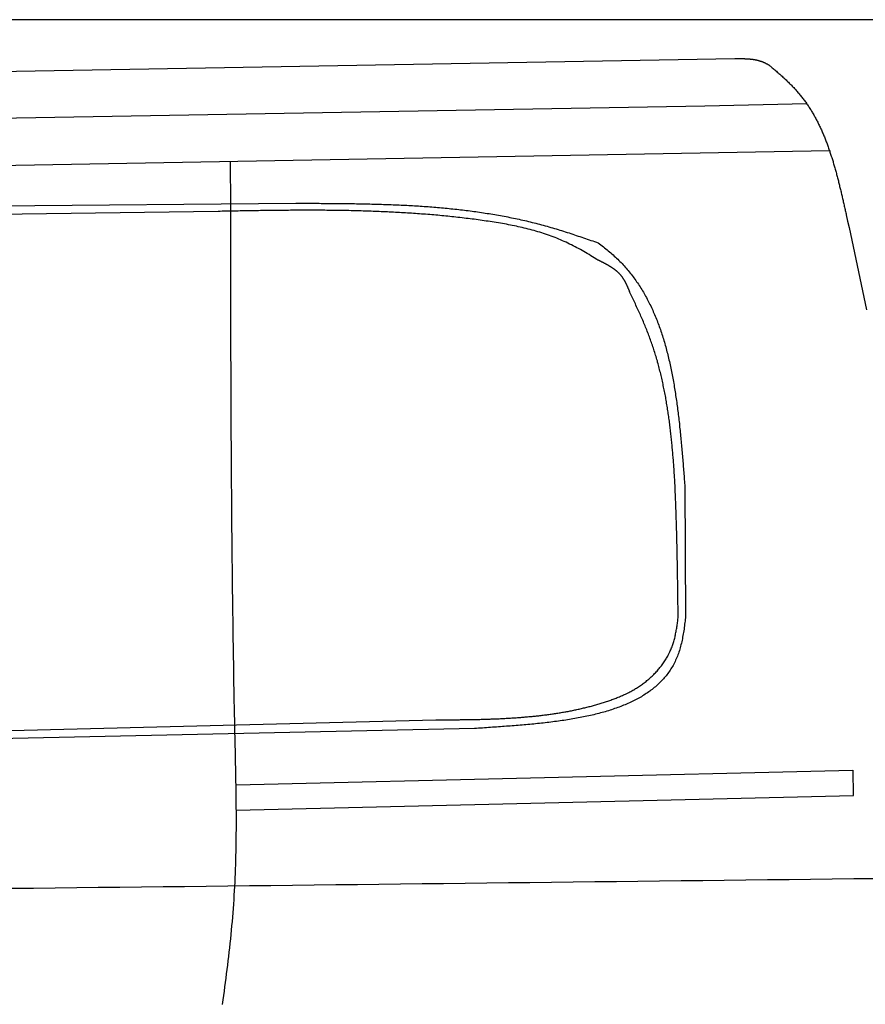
# Model space of a CAD drawing. Extents: x 1073 to 6773, y 5741 to 12416.
# Tile 54 of 55: x 4585 to 5618, y 11212 to 12416. Entities that reach past the tile are written whole.
import ezdxf

# ---------------------------------------------------------------- set-up
doc = ezdxf.new("R2010")
doc.units = 0
doc.layers.get('0').update_dxf_attribs({"linetype": 'CONTINUOUS'})
doc.layers.add('CAR', color=10, linetype='CONTINUOUS')

msp = doc.modelspace()

# ---------------------------------------------------------------- linework, layer by layer
msp.add_line((5822.8, 12415.9), (2672.8, 12415.9))
at = {"layer": 'CAR'}
for p, q in [((3289.9, 12330.4), (5458.8, 12368.3)), ((5422.1, 12310.6), (5546.8, 12313.3)), ((3256.6, 12272.8), (5422.1, 12310.6)), ((3229.5, 12213.6), (5574.6, 12255.9)), ((4842.6, 12188.6), (4842.5, 12242.7)), ((3761, 12181.3), (4922.2, 12191.5)), ((4827.1, 12181.6), (4003.8, 12170.2)), ((5397.7, 11847.1), (5398.7, 11684.8)), ((3935.3, 11531.4), (5093.2, 11560.2)), ((5140.5, 11549.5), (2692.7, 11496.1)), ((4849.1, 11480.8), (5603.3, 11498.5)), ((5603.3, 11498.5), (5603.8, 11467.7)), ((4849.4, 11449.8), (5603.9, 11467.7))]:
    msp.add_line(p, q, dxfattribs=at)
for points in [[(5458.8, 12368.3, 0), (5459.1, 12368.3, 0), (5459.4, 12368.3, 0), (5459.7, 12368.3, 0), (5459.9, 12368.3, 0), (5460.2, 12368.3, 0), (5460.5, 12368.3, 0), (5460.8, 12368.3, 0), (5461.1, 12368.3, 0), (5461.3, 12368.3, 0), (5461.6, 12368.3, 0), (5461.9, 12368.3, 0), (5462.2, 12368.3, 0), (5462.4, 12368.3, 0), (5462.7, 12368.3, 0), (5463, 12368.3, 0), (5463.3, 12368.3, 0), (5463.6, 12368.3, 0), (5463.8, 12368.3, 0), (5464.1, 12368.3, 0), (5464.4, 12368.3, 0), (5464.7, 12368.3, 0), (5464.9, 12368.3, 0), (5465.2, 12368.3, 0), (5465.5, 12368.3, 0), (5465.8, 12368.3, 0), (5466.1, 12368.3, 0), (5466.3, 12368.3, 0), (5466.6, 12368.3, 0), (5466.9, 12368.3, 0), (5467.2, 12368.3, 0), (5467.4, 12368.3, 0), (5467.7, 12368.3, 0), (5468, 12368.3, 0), (5468.3, 12368.3, 0), (5468.6, 12368.3, 0), (5468.8, 12368.3, 0), (5469.1, 12368.3, 0), (5469.4, 12368.3, 0), (5469.6, 12368.3, 0), (5469.9, 12368.3, 0), (5470.2, 12368.3, 0), (5470.5, 12368.3, 0), (5470.8, 12368.3, 0), (5471, 12368.3, 0), (5471.3, 12368.2, 0), (5471.6, 12368.2, 0), (5471.9, 12368.2, 0), (5472.1, 12368.2, 0), (5472.4, 12368.2, 0), (5472.7, 12368.2, 0), (5472.9, 12368.2, 0), (5473.2, 12368.2, 0), (5473.5, 12368.2, 0), (5473.8, 12368.1, 0), (5474, 12368.1, 0), (5474.3, 12368.1, 0), (5474.6, 12368.1, 0), (5474.9, 12368.1, 0), (5475.1, 12368.1, 0), (5475.4, 12368, 0), (5475.7, 12368, 0), (5475.9, 12368, 0), (5476.2, 12368, 0), (5476.5, 12368, 0), (5476.8, 12367.9, 0), (5477, 12367.9, 0), (5477.3, 12367.9, 0), (5477.6, 12367.9, 0), (5477.8, 12367.8, 0), (5478.1, 12367.8, 0), (5478.4, 12367.8, 0), (5478.6, 12367.8, 0), (5478.9, 12367.7, 0), (5479.2, 12367.7, 0), (5479.4, 12367.7, 0), (5479.7, 12367.6, 0), (5480, 12367.6, 0), (5480.3, 12367.6, 0), (5480.5, 12367.5, 0), (5480.8, 12367.5, 0), (5481.1, 12367.5, 0), (5481.3, 12367.4, 0), (5481.6, 12367.4, 0), (5481.9, 12367.3, 0), (5482.1, 12367.3, 0), (5482.4, 12367.3, 0), (5482.6, 12367.2, 0), (5482.9, 12367.2, 0), (5483.2, 12367.1, 0), (5483.4, 12367.1, 0), (5483.7, 12367, 0), (5484, 12367, 0), (5484.2, 12366.9, 0), (5484.5, 12366.9, 0), (5484.7, 12366.8, 0), (5485, 12366.8, 0), (5485.3, 12366.7, 0), (5485.5, 12366.7, 0), (5485.8, 12366.6, 0), (5486, 12366.5, 0), (5486.3, 12366.5, 0), (5486.6, 12366.4, 0), (5486.8, 12366.4, 0), (5487.1, 12366.3, 0), (5487.3, 12366.2, 0), (5487.6, 12366.2, 0), (5487.9, 12366.1, 0), (5488.1, 12366, 0), (5488.4, 12365.9, 0), (5488.6, 12365.9, 0), (5488.9, 12365.8, 0), (5489.1, 12365.7, 0), (5489.4, 12365.7, 0), (5489.6, 12365.6, 0), (5489.9, 12365.5, 0), (5490.1, 12365.4, 0), (5490.4, 12365.3, 0), (5490.6, 12365.2, 0), (5490.9, 12365.2, 0), (5491.1, 12365.1, 0), (5491.4, 12365, 0), (5491.6, 12364.9, 0), (5491.9, 12364.8, 0), (5492.1, 12364.7, 0), (5492.4, 12364.6, 0), (5492.6, 12364.5, 0), (5492.9, 12364.4, 0), (5493.1, 12364.3, 0), (5493.4, 12364.2, 0), (5493.6, 12364.1, 0), (5493.9, 12364, 0), (5494.1, 12363.9, 0), (5494.4, 12363.8, 0), (5494.6, 12363.7, 0), (5494.9, 12363.6, 0), (5495.1, 12363.5, 0), (5495.3, 12363.4, 0), (5495.6, 12363.2, 0), (5495.8, 12363.1, 0), (5496.1, 12363, 0), (5496.3, 12362.9, 0), (5496.5, 12362.8, 0), (5496.8, 12362.6, 0), (5497, 12362.5, 0), (5497.3, 12362.4, 0), (5497.5, 12362.3, 0), (5497.7, 12362.1, 0), (5498, 12362, 0), (5498.2, 12361.9, 0), (5498.4, 12361.8, 0), (5498.7, 12361.6, 0), (5498.9, 12361.5, 0), (5499.2, 12361.4, 0), (5499.4, 12361.2, 0), (5499.6, 12361.1, 0), (5499.9, 12361, 0), (5500.1, 12360.9, 0), (5500.4, 12360.7, 0), (5500.6, 12360.6, 0)], [(5500.6, 12360.6, 0), (5501.6, 12359.7, 0), (5502.6, 12358.9, 0), (5503.7, 12358, 0), (5504.7, 12357.2, 0), (5505.7, 12356.3, 0), (5506.7, 12355.4, 0), (5507.8, 12354.6, 0), (5508.8, 12353.7, 0), (5509.8, 12352.8, 0), (5510.8, 12351.9, 0), (5511.8, 12351.1, 0), (5512.8, 12350.2, 0), (5513.8, 12349.3, 0), (5514.8, 12348.4, 0), (5515.8, 12347.5, 0), (5516.8, 12346.7, 0), (5517.7, 12345.8, 0), (5518.7, 12344.9, 0), (5519.7, 12344, 0), (5520.6, 12343.1, 0), (5521.6, 12342.2, 0), (5522.6, 12341.2, 0), (5523.5, 12340.3, 0), (5524.5, 12339.4, 0), (5525.4, 12338.5, 0), (5526.3, 12337.6, 0), (5527.3, 12336.6, 0), (5528.2, 12335.7, 0), (5529.1, 12334.8, 0), (5530, 12333.8, 0), (5530.9, 12332.9, 0), (5531.8, 12331.9, 0), (5532.7, 12331, 0), (5533.5, 12330, 0), (5534.4, 12329, 0), (5535.3, 12328.1, 0), (5536.1, 12327.1, 0), (5537, 12326.1, 0), (5537.8, 12325.1, 0), (5538.6, 12324.1, 0), (5539.4, 12323.1, 0), (5540.2, 12322.1, 0), (5541, 12321.1, 0), (5541.8, 12320.1, 0), (5542.6, 12319, 0), (5543.4, 12318, 0), (5544.2, 12317, 0), (5544.9, 12315.9, 0), (5545.7, 12314.9, 0), (5546.4, 12313.8, 0), (5547.1, 12312.8, 0), (5547.9, 12311.7, 0), (5548.6, 12310.6, 0), (5549.3, 12309.6, 0), (5550, 12308.5, 0), (5550.7, 12307.4, 0), (5551.4, 12306.3, 0), (5552.1, 12305.2, 0), (5552.7, 12304.1, 0), (5553.4, 12303, 0), (5554.1, 12301.9, 0), (5554.7, 12300.8, 0), (5555.4, 12299.6, 0), (5556, 12298.5, 0), (5556.6, 12297.4, 0), (5557.2, 12296.3, 0), (5557.9, 12295.1, 0), (5558.5, 12294, 0), (5559.1, 12292.8, 0), (5559.7, 12291.7, 0), (5560.3, 12290.5, 0), (5560.8, 12289.4, 0), (5561.4, 12288.2, 0), (5562, 12287, 0), (5562.6, 12285.8, 0), (5563.1, 12284.7, 0), (5563.7, 12283.5, 0), (5564.2, 12282.3, 0), (5564.8, 12281.1, 0), (5565.3, 12279.9, 0), (5565.8, 12278.7, 0), (5566.3, 12277.5, 0), (5566.9, 12276.3, 0), (5567.4, 12275.1, 0), (5567.9, 12273.9, 0), (5568.4, 12272.7, 0), (5568.9, 12271.4, 0), (5569.4, 12270.2, 0), (5569.8, 12269, 0), (5570.3, 12267.8, 0), (5570.8, 12266.5, 0), (5571.3, 12265.3, 0), (5571.7, 12264, 0), (5572.2, 12262.8, 0), (5572.6, 12261.6, 0), (5573.1, 12260.3, 0), (5573.5, 12259, 0), (5574, 12257.8, 0), (5574.4, 12256.5, 0), (5574.9, 12255.3, 0), (5575.3, 12254, 0), (5575.7, 12252.7, 0), (5576.1, 12251.5, 0), (5576.5, 12250.2, 0), (5576.9, 12248.9, 0), (5577.4, 12247.6, 0), (5577.8, 12246.3, 0), (5578.2, 12245.1, 0), (5578.6, 12243.8, 0), (5579, 12242.5, 0), (5579.3, 12241.2, 0), (5579.7, 12239.9, 0), (5580.1, 12238.6, 0), (5580.5, 12237.3, 0), (5580.9, 12236, 0), (5581.2, 12234.7, 0), (5581.6, 12233.4, 0), (5582, 12232.1, 0), (5582.3, 12230.8, 0), (5582.7, 12229.4, 0), (5583.1, 12228.1, 0), (5583.4, 12226.8, 0), (5583.8, 12225.5, 0), (5584.1, 12224.2, 0), (5584.5, 12222.8, 0), (5584.8, 12221.5, 0), (5585.1, 12220.2, 0), (5585.5, 12218.9, 0), (5585.8, 12217.5, 0), (5586.1, 12216.2, 0), (5586.5, 12214.9, 0), (5586.8, 12213.6, 0), (5587.1, 12212.2, 0), (5587.5, 12210.9, 0), (5587.8, 12209.5, 0), (5588.1, 12208.2, 0), (5588.4, 12206.9, 0), (5588.8, 12205.5, 0), (5589.1, 12204.2, 0), (5589.4, 12202.8, 0), (5589.7, 12201.5, 0), (5590, 12200.2, 0), (5590.3, 12198.8, 0), (5590.6, 12197.5, 0), (5591, 12196.1, 0), (5591.3, 12194.8, 0), (5591.6, 12193.4, 0), (5591.9, 12192.1, 0), (5592.2, 12190.7, 0), (5592.5, 12189.4, 0), (5592.8, 12188, 0), (5593.1, 12186.7, 0), (5593.4, 12185.3, 0), (5593.7, 12184, 0), (5594, 12182.6, 0), (5594.3, 12181.3, 0), (5594.6, 12179.9, 0), (5594.9, 12178.6, 0), (5595.2, 12177.2, 0)], [(4922.2, 12191.5, 0), (4924.6, 12191.5, 0), (4927, 12191.5, 0), (4929.4, 12191.5, 0), (4931.8, 12191.5, 0), (4934.2, 12191.5, 0), (4936.6, 12191.5, 0), (4939, 12191.5, 0), (4941.3, 12191.5, 0), (4943.7, 12191.5, 0), (4946.1, 12191.5, 0), (4948.5, 12191.5, 0), (4950.9, 12191.5, 0), (4953.3, 12191.4, 0), (4955.7, 12191.4, 0), (4958.1, 12191.4, 0), (4960.4, 12191.4, 0), (4962.8, 12191.4, 0), (4965.2, 12191.4, 0), (4967.6, 12191.4, 0), (4970, 12191.3, 0), (4972.4, 12191.3, 0), (4974.7, 12191.3, 0), (4977.1, 12191.3, 0), (4979.5, 12191.3, 0), (4981.9, 12191.2, 0), (4984.3, 12191.2, 0), (4986.6, 12191.2, 0), (4989, 12191.1, 0), (4991.4, 12191.1, 0), (4993.8, 12191.1, 0), (4996.2, 12191, 0), (4998.6, 12191, 0), (5000.9, 12191, 0), (5003.3, 12190.9, 0), (5005.7, 12190.9, 0), (5008.1, 12190.8, 0), (5010.4, 12190.8, 0), (5012.8, 12190.7, 0), (5015.2, 12190.6, 0), (5017.6, 12190.6, 0), (5019.9, 12190.5, 0), (5022.3, 12190.4, 0), (5024.7, 12190.4, 0), (5027.1, 12190.3, 0), (5029.4, 12190.2, 0), (5031.8, 12190.1, 0), (5034.2, 12190.1, 0), (5036.6, 12190, 0), (5038.9, 12189.9, 0), (5041.3, 12189.8, 0), (5043.7, 12189.7, 0), (5046, 12189.6, 0), (5048.4, 12189.5, 0), (5050.8, 12189.4, 0), (5053.1, 12189.3, 0), (5055.5, 12189.1, 0), (5057.9, 12189, 0), (5060.2, 12188.9, 0), (5062.6, 12188.8, 0), (5064.9, 12188.6, 0), (5067.3, 12188.5, 0), (5069.6, 12188.3, 0), (5072, 12188.2, 0), (5074.4, 12188, 0), (5076.7, 12187.9, 0), (5079.1, 12187.7, 0), (5081.4, 12187.6, 0), (5083.8, 12187.4, 0), (5086.1, 12187.2, 0), (5088.5, 12187, 0), (5090.8, 12186.8, 0), (5093.2, 12186.7, 0), (5095.5, 12186.5, 0), (5097.9, 12186.3, 0), (5100.2, 12186, 0), (5102.6, 12185.8, 0), (5104.9, 12185.6, 0), (5107.2, 12185.4, 0), (5109.6, 12185.2, 0), (5111.9, 12184.9, 0), (5114.3, 12184.7, 0), (5116.6, 12184.4, 0), (5118.9, 12184.2, 0), (5121.3, 12183.9, 0), (5123.6, 12183.6, 0), (5125.9, 12183.4, 0), (5128.3, 12183.1, 0), (5130.6, 12182.8, 0), (5132.9, 12182.5, 0), (5135.2, 12182.2, 0), (5137.6, 12181.9, 0), (5139.9, 12181.6, 0), (5142.2, 12181.3, 0), (5144.5, 12181, 0), (5146.9, 12180.6, 0), (5149.2, 12180.3, 0), (5151.5, 12179.9, 0), (5153.8, 12179.6, 0), (5156.1, 12179.2, 0), (5158.4, 12178.9, 0), (5160.7, 12178.5, 0), (5163, 12178.1, 0), (5165.4, 12177.7, 0), (5167.7, 12177.3, 0), (5170, 12176.9, 0), (5172.3, 12176.5, 0), (5174.6, 12176.1, 0), (5176.9, 12175.6, 0), (5179.2, 12175.2, 0), (5181.4, 12174.8, 0), (5183.8, 12174.3, 0), (5186, 12173.8, 0), (5188.3, 12173.4, 0), (5190.6, 12172.9, 0), (5192.9, 12172.4, 0), (5195.2, 12171.9, 0), (5197.5, 12171.4, 0), (5199.8, 12170.9, 0), (5202, 12170.4, 0), (5204.3, 12169.9, 0), (5206.6, 12169.3, 0), (5208.9, 12168.8, 0), (5211.1, 12168.2, 0), (5213.4, 12167.6, 0), (5215.7, 12167.1, 0), (5217.9, 12166.5, 0), (5220.2, 12165.9, 0), (5222.5, 12165.3, 0), (5224.7, 12164.7, 0), (5227, 12164.1, 0), (5229.3, 12163.4, 0), (5231.5, 12162.8, 0), (5233.8, 12162.1, 0), (5236, 12161.5, 0), (5238.3, 12160.8, 0), (5240.5, 12160.1, 0), (5242.8, 12159.5, 0), (5245, 12158.8, 0), (5247.2, 12158.1, 0), (5249.5, 12157.4, 0), (5251.7, 12156.6, 0), (5254, 12155.9, 0), (5256.2, 12155.2, 0), (5258.4, 12154.5, 0), (5260.7, 12153.7, 0), (5262.9, 12153, 0), (5265.1, 12152.2, 0), (5267.4, 12151.5, 0), (5269.6, 12150.7, 0), (5271.8, 12150, 0), (5274.1, 12149.2, 0), (5276.3, 12148.4, 0), (5278.5, 12147.7, 0), (5280.8, 12146.9, 0), (5283, 12146.1, 0), (5285.2, 12145.4, 0), (5287.4, 12144.6, 0), (5289.7, 12143.8, 0), (5291.9, 12143, 0)], [(5289.1, 12123.5, 0), (5287, 12124.8, 0), (5284.9, 12126.2, 0), (5282.8, 12127.4, 0), (5280.7, 12128.7, 0), (5278.6, 12130, 0), (5276.5, 12131.2, 0), (5274.3, 12132.5, 0), (5272.2, 12133.7, 0), (5270.1, 12134.9, 0), (5267.9, 12136.1, 0), (5265.7, 12137.2, 0), (5263.6, 12138.4, 0), (5261.4, 12139.5, 0), (5259.2, 12140.6, 0), (5257, 12141.7, 0), (5254.8, 12142.8, 0), (5252.6, 12143.8, 0), (5250.4, 12144.8, 0), (5248.1, 12145.8, 0), (5245.9, 12146.8, 0), (5243.6, 12147.8, 0), (5241.4, 12148.7, 0), (5239.1, 12149.6, 0), (5236.8, 12150.4, 0), (5234.5, 12151.3, 0), (5232.2, 12152.1, 0), (5229.9, 12152.9, 0), (5227.5, 12153.7, 0), (5225.2, 12154.5, 0), (5222.9, 12155.3, 0), (5220.5, 12156, 0), (5218.2, 12156.7, 0), (5215.8, 12157.4, 0), (5213.4, 12158.1, 0), (5211.1, 12158.7, 0), (5208.7, 12159.4, 0), (5206.3, 12160, 0), (5203.9, 12160.6, 0), (5201.5, 12161.2, 0), (5199.1, 12161.7, 0), (5196.6, 12162.3, 0), (5194.2, 12162.8, 0), (5191.8, 12163.4, 0), (5189.4, 12163.9, 0), (5186.9, 12164.4, 0), (5184.5, 12164.9, 0), (5182.1, 12165.3, 0), (5179.6, 12165.8, 0), (5177.2, 12166.3, 0), (5174.7, 12166.7, 0), (5172.3, 12167.1, 0), (5169.8, 12167.5, 0), (5167.3, 12167.9, 0), (5164.9, 12168.3, 0), (5162.4, 12168.7, 0), (5159.9, 12169.1, 0), (5157.5, 12169.5, 0), (5155, 12169.8, 0), (5152.6, 12170.2, 0), (5150.1, 12170.5, 0), (5147.6, 12170.9, 0), (5145.1, 12171.2, 0), (5142.7, 12171.6, 0), (5140.2, 12171.9, 0), (5137.7, 12172.2, 0), (5135.2, 12172.5, 0), (5132.8, 12172.8, 0), (5130.3, 12173.1, 0), (5127.9, 12173.4, 0), (5125.4, 12173.7, 0), (5122.9, 12174, 0), (5120.4, 12174.3, 0), (5118, 12174.5, 0), (5115.5, 12174.8, 0), (5113, 12175.1, 0), (5110.6, 12175.3, 0), (5108.1, 12175.6, 0), (5105.6, 12175.8, 0), (5103.2, 12176.1, 0), (5100.7, 12176.3, 0), (5098.2, 12176.5, 0), (5095.8, 12176.8, 0), (5093.3, 12177, 0), (5090.8, 12177.2, 0), (5088.4, 12177.4, 0), (5085.9, 12177.6, 0), (5083.4, 12177.8, 0), (5080.9, 12178, 0), (5078.5, 12178.2, 0), (5076, 12178.4, 0), (5073.5, 12178.6, 0), (5071.1, 12178.8, 0), (5068.6, 12178.9, 0), (5066.1, 12179.1, 0), (5063.7, 12179.3, 0), (5061.2, 12179.4, 0), (5058.7, 12179.6, 0), (5056.3, 12179.7, 0), (5053.8, 12179.9, 0), (5051.3, 12180, 0), (5048.9, 12180.2, 0), (5046.4, 12180.3, 0), (5043.9, 12180.4, 0), (5041.5, 12180.6, 0), (5039, 12180.7, 0), (5036.5, 12180.8, 0), (5034.1, 12180.9, 0), (5031.6, 12181, 0), (5029.1, 12181.1, 0), (5026.7, 12181.2, 0), (5024.2, 12181.4, 0), (5021.8, 12181.4, 0), (5019.3, 12181.5, 0), (5016.8, 12181.6, 0), (5014.4, 12181.7, 0), (5011.9, 12181.8, 0), (5009.4, 12181.9, 0), (5007, 12182, 0), (5004.5, 12182, 0), (5002, 12182.1, 0), (4999.6, 12182.2, 0), (4997.1, 12182.2, 0), (4994.6, 12182.3, 0), (4992.2, 12182.4, 0), (4989.7, 12182.4, 0), (4987.2, 12182.5, 0), (4984.8, 12182.5, 0), (4982.3, 12182.6, 0), (4979.8, 12182.6, 0), (4977.4, 12182.6, 0), (4974.9, 12182.7, 0), (4972.4, 12182.7, 0), (4970, 12182.7, 0), (4967.5, 12182.8, 0), (4965.1, 12182.8, 0), (4962.6, 12182.8, 0), (4960.1, 12182.8, 0), (4957.7, 12182.9, 0), (4955.2, 12182.9, 0), (4952.7, 12182.9, 0), (4950.3, 12182.9, 0), (4947.8, 12182.9, 0), (4945.4, 12182.9, 0), (4942.9, 12182.9, 0), (4940.4, 12182.9, 0), (4938, 12182.9, 0), (4935.5, 12182.9, 0), (4933, 12182.9, 0), (4930.6, 12182.9, 0), (4928.1, 12182.9, 0), (4925.6, 12182.9, 0), (4923.2, 12182.9, 0), (4920.7, 12182.9, 0), (4918.2, 12182.9, 0), (4915.8, 12182.9, 0), (4913.3, 12182.8, 0), (4910.9, 12182.8, 0), (4908.4, 12182.8, 0), (4905.9, 12182.8, 0), (4903.5, 12182.8, 0), (4901, 12182.7, 0), (4898.6, 12182.7, 0), (4896.1, 12182.7, 0), (4893.6, 12182.7, 0), (4891.2, 12182.6, 0), (4888.7, 12182.6, 0), (4886.2, 12182.6, 0), (4883.8, 12182.5, 0), (4881.3, 12182.5, 0), (4878.8, 12182.5, 0), (4876.4, 12182.4, 0), (4873.9, 12182.4, 0), (4871.5, 12182.4, 0), (4869, 12182.3, 0), (4866.5, 12182.3, 0), (4864.1, 12182.2, 0), (4861.6, 12182.2, 0), (4859.1, 12182.2, 0), (4856.7, 12182.1, 0), (4854.2, 12182.1, 0), (4851.8, 12182, 0), (4849.3, 12182, 0), (4846.8, 12181.9, 0), (4844.4, 12181.9, 0), (4841.9, 12181.9, 0), (4839.4, 12181.8, 0), (4837, 12181.8, 0), (4834.5, 12181.7, 0), (4832.1, 12181.7, 0), (4829.6, 12181.6, 0), (4827.1, 12181.6, 0)], [(4832.6, 11212.3, 0), (4833.3, 11217.7, 0), (4834.1, 11223, 0), (4834.8, 11228.3, 0), (4835.5, 11233.6, 0), (4836.2, 11239, 0), (4836.9, 11244.3, 0), (4837.6, 11249.6, 0), (4838.2, 11254.9, 0), (4838.9, 11260.3, 0), (4839.6, 11265.6, 0), (4840.2, 11270.9, 0), (4840.8, 11276.3, 0), (4841.4, 11281.6, 0), (4842, 11286.9, 0), (4842.6, 11292.3, 0), (4843.1, 11297.6, 0), (4843.6, 11303, 0), (4844.1, 11308.3, 0), (4844.6, 11313.6, 0), (4845.1, 11319, 0), (4845.5, 11324.3, 0), (4845.9, 11329.7, 0), (4846.3, 11335, 0), (4846.7, 11340.4, 0), (4847, 11345.7, 0), (4847.4, 11351.1, 0), (4847.6, 11356.4, 0), (4847.9, 11361.8, 0), (4848.1, 11367.1, 0), (4848.4, 11372.5, 0), (4848.6, 11377.8, 0), (4848.7, 11383.2, 0), (4848.9, 11388.6, 0), (4849, 11393.9, 0), (4849.1, 11399.3, 0), (4849.2, 11404.6, 0), (4849.3, 11410, 0), (4849.4, 11415.4, 0), (4849.4, 11420.7, 0), (4849.5, 11426.1, 0), (4849.5, 11431.5, 0), (4849.5, 11436.9, 0), (4849.5, 11442.2, 0), (4849.5, 11447.6, 0), (4849.4, 11453, 0), (4849.4, 11458.3, 0), (4849.3, 11463.7, 0), (4849.3, 11469.1, 0), (4849.2, 11474.5, 0), (4849.1, 11479.8, 0), (4849, 11485.2, 0), (4848.9, 11490.6, 0), (4848.8, 11496, 0), (4848.7, 11501.3, 0), (4848.6, 11506.7, 0), (4848.5, 11512.1, 0), (4848.4, 11517.5, 0), (4848.3, 11522.9, 0), (4848.1, 11528.2, 0), (4848, 11533.6, 0), (4847.9, 11539, 0), (4847.8, 11544.4, 0), (4847.7, 11549.7, 0), (4847.6, 11555.1, 0), (4847.5, 11560.5, 0), (4847.4, 11565.9, 0), (4847.2, 11571.2, 0), (4847.1, 11576.6, 0), (4847, 11582, 0), (4846.9, 11587.4, 0), (4846.8, 11592.7, 0), (4846.7, 11598.1, 0), (4846.6, 11603.5, 0), (4846.5, 11608.9, 0), (4846.4, 11614.2, 0), (4846.4, 11619.6, 0), (4846.3, 11625, 0), (4846.2, 11630.4, 0), (4846.1, 11635.7, 0), (4846, 11641.1, 0), (4845.9, 11646.5, 0), (4845.8, 11651.8, 0), (4845.7, 11657.2, 0), (4845.7, 11662.6, 0), (4845.6, 11668, 0), (4845.5, 11673.3, 0), (4845.4, 11678.7, 0), (4845.4, 11684.1, 0), (4845.3, 11689.5, 0), (4845.2, 11694.8, 0), (4845.1, 11700.2, 0), (4845.1, 11705.6, 0), (4845, 11710.9, 0), (4844.9, 11716.3, 0), (4844.9, 11721.7, 0), (4844.8, 11727.1, 0), (4844.8, 11732.4, 0), (4844.7, 11737.8, 0), (4844.6, 11743.2, 0), (4844.6, 11748.5, 0), (4844.5, 11753.9, 0), (4844.4, 11759.3, 0), (4844.4, 11764.6, 0), (4844.4, 11770, 0), (4844.3, 11775.4, 0), (4844.2, 11780.8, 0), (4844.2, 11786.1, 0), (4844.1, 11791.5, 0), (4844.1, 11796.9, 0), (4844.1, 11802.2, 0), (4844, 11807.6, 0), (4844, 11813, 0), (4843.9, 11818.3, 0), (4843.9, 11823.7, 0), (4843.8, 11829.1, 0), (4843.8, 11834.4, 0), (4843.8, 11839.8, 0), (4843.7, 11845.2, 0), (4843.7, 11850.5, 0), (4843.6, 11855.9, 0), (4843.6, 11861.3, 0), (4843.6, 11866.7, 0), (4843.5, 11872, 0), (4843.5, 11877.4, 0), (4843.5, 11882.8, 0), (4843.4, 11888.1, 0), (4843.4, 11893.5, 0), (4843.4, 11898.9, 0), (4843.3, 11904.2, 0), (4843.3, 11909.6, 0), (4843.3, 11915, 0), (4843.3, 11920.3, 0), (4843.2, 11925.7, 0), (4843.2, 11931.1, 0), (4843.2, 11936.4, 0), (4843.2, 11941.8, 0), (4843.1, 11947.2, 0), (4843.1, 11952.5, 0), (4843.1, 11957.9, 0), (4843.1, 11963.3, 0), (4843.1, 11968.6, 0), (4843, 11974, 0), (4843, 11979.4, 0), (4843, 11984.7, 0), (4843, 11990.1, 0), (4843, 11995.5, 0), (4842.9, 12000.8, 0), (4842.9, 12006.2, 0), (4842.9, 12011.6, 0), (4842.9, 12016.9, 0), (4842.9, 12022.3, 0), (4842.9, 12027.6, 0), (4842.9, 12033, 0), (4842.8, 12038.4, 0), (4842.8, 12043.7, 0), (4842.8, 12049.1, 0), (4842.8, 12054.5, 0), (4842.8, 12059.8, 0), (4842.8, 12065.2, 0), (4842.8, 12070.6, 0), (4842.8, 12075.9, 0), (4842.7, 12081.3, 0), (4842.7, 12086.7, 0), (4842.7, 12092, 0), (4842.7, 12097.4, 0), (4842.7, 12102.8, 0), (4842.7, 12108.1, 0), (4842.7, 12113.5, 0), (4842.7, 12118.9, 0), (4842.7, 12124.2, 0), (4842.6, 12129.6, 0), (4842.6, 12135, 0), (4842.6, 12140.3, 0), (4842.6, 12145.7, 0), (4842.6, 12151, 0), (4842.6, 12156.4, 0), (4842.6, 12161.8, 0), (4842.6, 12167.1, 0), (4842.6, 12172.5, 0), (4842.6, 12177.9, 0), (4842.6, 12183.2, 0), (4842.6, 12188.6, 0)], [(5595.2, 12177.2, 0), (5596.9, 12169.5, 0), (5598.6, 12161.8, 0), (5600.2, 12154, 0), (5601.9, 12146.3, 0), (5603.5, 12138.6, 0), (5605.2, 12130.8, 0), (5606.8, 12123.1, 0), (5608.5, 12115.4, 0), (5610.1, 12107.6, 0), (5611.8, 12099.9, 0), (5613.4, 12092.2, 0), (5615.1, 12084.4, 0), (5616.7, 12076.7, 0), (5618.3, 12068.9, 0), (5619.9, 12061.2, 0)], [(5291.9, 12143, 0), (5293.5, 12141.9, 0), (5295.1, 12140.7, 0), (5296.6, 12139.5, 0), (5298.2, 12138.3, 0), (5299.7, 12137.1, 0), (5301.2, 12135.9, 0), (5302.8, 12134.6, 0), (5304.2, 12133.4, 0), (5305.7, 12132.1, 0), (5307.2, 12130.9, 0), (5308.7, 12129.6, 0), (5310.1, 12128.3, 0), (5311.5, 12127, 0), (5312.9, 12125.7, 0), (5314.3, 12124.4, 0), (5315.7, 12123.1, 0), (5317.1, 12121.7, 0), (5318.4, 12120.4, 0), (5319.8, 12119, 0), (5321.1, 12117.7, 0), (5322.4, 12116.3, 0), (5323.7, 12114.9, 0), (5324.9, 12113.5, 0), (5326.2, 12112, 0), (5327.4, 12110.6, 0), (5328.6, 12109.2, 0), (5329.9, 12107.7, 0), (5331.1, 12106.2, 0), (5332.2, 12104.7, 0), (5333.4, 12103.3, 0), (5334.5, 12101.7, 0), (5335.6, 12100.2, 0), (5336.8, 12098.7, 0), (5337.9, 12097.2, 0), (5338.9, 12095.6, 0), (5340, 12094.1, 0), (5341.1, 12092.5, 0), (5342.1, 12090.9, 0), (5343.1, 12089.3, 0), (5344.1, 12087.7, 0), (5345.1, 12086.1, 0), (5346.1, 12084.5, 0), (5347.1, 12082.8, 0), (5348.1, 12081.2, 0), (5349, 12079.5, 0), (5349.9, 12077.9, 0), (5350.9, 12076.2, 0), (5351.8, 12074.5, 0), (5352.6, 12072.8, 0), (5353.5, 12071.1, 0), (5354.4, 12069.4, 0), (5355.2, 12067.7, 0), (5356.1, 12066, 0), (5356.9, 12064.2, 0), (5357.7, 12062.5, 0), (5358.5, 12060.7, 0), (5359.3, 12058.9, 0), (5360.1, 12057.2, 0), (5360.9, 12055.4, 0), (5361.6, 12053.6, 0), (5362.4, 12051.8, 0), (5363.1, 12050, 0), (5363.8, 12048.1, 0), (5364.5, 12046.3, 0), (5365.2, 12044.5, 0), (5365.9, 12042.6, 0), (5366.6, 12040.8, 0), (5367.2, 12038.9, 0), (5367.9, 12037.1, 0), (5368.5, 12035.2, 0), (5369.2, 12033.3, 0), (5369.8, 12031.4, 0), (5370.4, 12029.5, 0), (5371, 12027.6, 0), (5371.6, 12025.7, 0), (5372.2, 12023.7, 0), (5372.8, 12021.8, 0), (5373.3, 12019.9, 0), (5373.9, 12017.9, 0), (5374.4, 12016, 0), (5374.9, 12014, 0), (5375.5, 12012.1, 0), (5376, 12010.1, 0), (5376.5, 12008.1, 0), (5377, 12006.1, 0), (5377.5, 12004.1, 0), (5378, 12002.1, 0), (5378.4, 12000.1, 0), (5378.9, 11998.1, 0), (5379.4, 11996.1, 0), (5379.8, 11994.1, 0), (5380.2, 11992, 0), (5380.7, 11990, 0), (5381.1, 11988, 0), (5381.5, 11985.9, 0), (5381.9, 11983.9, 0), (5382.3, 11981.8, 0), (5382.7, 11979.8, 0), (5383.1, 11977.7, 0), (5383.5, 11975.6, 0), (5383.9, 11973.5, 0), (5384.2, 11971.4, 0), (5384.6, 11969.4, 0), (5384.9, 11967.3, 0), (5385.3, 11965.2, 0), (5385.6, 11963.1, 0), (5386, 11961, 0), (5386.3, 11958.8, 0), (5386.6, 11956.7, 0), (5386.9, 11954.6, 0), (5387.2, 11952.5, 0), (5387.6, 11950.3, 0), (5387.9, 11948.2, 0), (5388.1, 11946.1, 0), (5388.4, 11943.9, 0), (5388.7, 11941.8, 0), (5389, 11939.6, 0), (5389.3, 11937.5, 0), (5389.5, 11935.3, 0), (5389.8, 11933.2, 0), (5390.1, 11931, 0), (5390.3, 11928.8, 0), (5390.6, 11926.7, 0), (5390.8, 11924.5, 0), (5391.1, 11922.3, 0), (5391.3, 11920.1, 0), (5391.5, 11918, 0), (5391.8, 11915.8, 0), (5392, 11913.6, 0), (5392.2, 11911.4, 0), (5392.4, 11909.2, 0), (5392.6, 11907, 0), (5392.9, 11904.8, 0), (5393.1, 11902.6, 0), (5393.3, 11900.4, 0), (5393.5, 11898.2, 0), (5393.7, 11896, 0), (5393.9, 11893.8, 0), (5394.1, 11891.6, 0), (5394.3, 11889.4, 0), (5394.5, 11887.1, 0), (5394.6, 11884.9, 0), (5394.8, 11882.7, 0), (5395, 11880.5, 0), (5395.2, 11878.3, 0), (5395.4, 11876, 0), (5395.6, 11873.8, 0), (5395.8, 11871.6, 0), (5395.9, 11869.4, 0), (5396.1, 11867.2, 0), (5396.3, 11864.9, 0), (5396.5, 11862.7, 0), (5396.6, 11860.5, 0), (5396.8, 11858.2, 0), (5397, 11856, 0), (5397.1, 11853.8, 0), (5397.3, 11851.6, 0), (5397.5, 11849.3, 0), (5397.7, 11847.1, 0)], [(5289.1, 12123.5, 0), (5289.5, 12123.4, 0), (5289.8, 12123.2, 0), (5290.2, 12123, 0), (5290.5, 12122.9, 0), (5290.9, 12122.7, 0), (5291.2, 12122.5, 0), (5291.6, 12122.3, 0), (5291.9, 12122.2, 0), (5292.3, 12122, 0), (5292.6, 12121.8, 0), (5293, 12121.7, 0), (5293.3, 12121.5, 0), (5293.7, 12121.3, 0), (5294, 12121.1, 0), (5294.4, 12121, 0), (5294.7, 12120.8, 0), (5295.1, 12120.6, 0), (5295.4, 12120.5, 0), (5295.8, 12120.3, 0), (5296.1, 12120.1, 0), (5296.5, 12119.9, 0), (5296.8, 12119.8, 0), (5297.2, 12119.6, 0), (5297.5, 12119.4, 0), (5297.9, 12119.2, 0), (5298.2, 12119.1, 0), (5298.6, 12118.9, 0), (5298.9, 12118.7, 0), (5299.2, 12118.5, 0), (5299.6, 12118.3, 0), (5299.9, 12118.2, 0), (5300.3, 12118, 0), (5300.6, 12117.8, 0), (5300.9, 12117.6, 0), (5301.3, 12117.4, 0), (5301.6, 12117.2, 0), (5301.9, 12117.1, 0), (5302.3, 12116.9, 0), (5302.6, 12116.7, 0), (5302.9, 12116.5, 0), (5303.3, 12116.3, 0), (5303.6, 12116.1, 0), (5303.9, 12115.9, 0), (5304.3, 12115.7, 0), (5304.6, 12115.5, 0), (5304.9, 12115.4, 0), (5305.2, 12115.2, 0), (5305.6, 12115, 0), (5305.9, 12114.8, 0), (5306.2, 12114.6, 0), (5306.5, 12114.4, 0), (5306.9, 12114.2, 0), (5307.2, 12114, 0), (5307.5, 12113.8, 0), (5307.8, 12113.6, 0), (5308.1, 12113.4, 0), (5308.4, 12113.2, 0), (5308.7, 12112.9, 0), (5309.1, 12112.7, 0), (5309.4, 12112.5, 0), (5309.7, 12112.3, 0), (5310, 12112.1, 0), (5310.3, 12111.9, 0), (5310.6, 12111.7, 0), (5310.9, 12111.5, 0), (5311.2, 12111.2, 0), (5311.5, 12111, 0), (5311.8, 12110.8, 0), (5312.1, 12110.6, 0), (5312.3, 12110.3, 0), (5312.6, 12110.1, 0), (5312.9, 12109.9, 0), (5313.2, 12109.7, 0), (5313.5, 12109.4, 0), (5313.8, 12109.2, 0), (5314.1, 12109, 0), (5314.3, 12108.7, 0), (5314.6, 12108.5, 0), (5314.9, 12108.3, 0), (5315.1, 12108, 0), (5315.4, 12107.8, 0), (5315.7, 12107.5, 0), (5315.9, 12107.3, 0), (5316.2, 12107, 0), (5316.5, 12106.8, 0), (5316.7, 12106.5, 0), (5317, 12106.3, 0), (5317.2, 12106, 0), (5317.5, 12105.7, 0), (5317.7, 12105.5, 0), (5318, 12105.2, 0), (5318.2, 12105, 0), (5318.5, 12104.7, 0), (5318.7, 12104.4, 0), (5319, 12104.2, 0), (5319.2, 12103.9, 0), (5319.4, 12103.6, 0), (5319.7, 12103.3, 0), (5319.9, 12103, 0), (5320.1, 12102.8, 0), (5320.3, 12102.5, 0), (5320.6, 12102.2, 0), (5320.8, 12101.9, 0), (5321, 12101.6, 0), (5321.2, 12101.3, 0), (5321.4, 12101, 0), (5321.6, 12100.7, 0), (5321.8, 12100.4, 0), (5322, 12100.1, 0), (5322.2, 12099.8, 0), (5322.4, 12099.5, 0), (5322.6, 12099.2, 0), (5322.8, 12098.9, 0), (5323, 12098.6, 0), (5323.2, 12098.3, 0), (5323.4, 12097.9, 0), (5323.6, 12097.6, 0), (5323.8, 12097.3, 0), (5323.9, 12097, 0), (5324.1, 12096.7, 0), (5324.3, 12096.3, 0), (5324.5, 12096, 0), (5324.6, 12095.7, 0), (5324.8, 12095.4, 0), (5325, 12095, 0), (5325.2, 12094.7, 0), (5325.3, 12094.4, 0), (5325.5, 12094, 0), (5325.7, 12093.7, 0), (5325.8, 12093.4, 0), (5326, 12093, 0), (5326.2, 12092.7, 0), (5326.3, 12092.4, 0), (5326.5, 12092, 0), (5326.6, 12091.7, 0), (5326.8, 12091.3, 0), (5326.9, 12091, 0), (5327.1, 12090.6, 0), (5327.3, 12090.3, 0), (5327.4, 12089.9, 0), (5327.6, 12089.6, 0), (5327.7, 12089.3, 0), (5327.9, 12088.9, 0), (5328, 12088.6, 0), (5328.2, 12088.2, 0), (5328.3, 12087.9, 0), (5328.5, 12087.5, 0), (5328.6, 12087.2, 0), (5328.8, 12086.8, 0), (5328.9, 12086.5, 0), (5329.1, 12086.1, 0), (5329.2, 12085.7, 0), (5329.4, 12085.4, 0), (5329.5, 12085, 0), (5329.6, 12084.7, 0), (5329.8, 12084.3, 0), (5329.9, 12084, 0), (5330.1, 12083.6, 0), (5330.2, 12083.3, 0)], [(5389.6, 11684.7, 0), (5389.6, 11686.6, 0), (5389.6, 11688.4, 0), (5389.6, 11690.2, 0), (5389.5, 11692, 0), (5389.5, 11693.9, 0), (5389.5, 11695.7, 0), (5389.5, 11697.5, 0), (5389.5, 11699.3, 0), (5389.4, 11701.2, 0), (5389.4, 11703, 0), (5389.4, 11704.8, 0), (5389.4, 11706.6, 0), (5389.4, 11708.5, 0), (5389.3, 11710.3, 0), (5389.3, 11712.1, 0), (5389.3, 11713.9, 0), (5389.3, 11715.8, 0), (5389.2, 11717.6, 0), (5389.2, 11719.4, 0), (5389.2, 11721.2, 0), (5389.2, 11723, 0), (5389.1, 11724.9, 0), (5389.1, 11726.7, 0), (5389.1, 11728.5, 0), (5389.1, 11730.3, 0), (5389, 11732.2, 0), (5389, 11734, 0), (5389, 11735.8, 0), (5388.9, 11737.6, 0), (5388.9, 11739.5, 0), (5388.9, 11741.3, 0), (5388.9, 11743.1, 0), (5388.8, 11744.9, 0), (5388.8, 11746.8, 0), (5388.8, 11748.6, 0), (5388.7, 11750.4, 0), (5388.7, 11752.2, 0), (5388.7, 11754.1, 0), (5388.6, 11755.9, 0), (5388.6, 11757.7, 0), (5388.6, 11759.5, 0), (5388.5, 11761.4, 0), (5388.5, 11763.2, 0), (5388.5, 11765, 0), (5388.4, 11766.8, 0), (5388.4, 11768.7, 0), (5388.4, 11770.5, 0), (5388.3, 11772.3, 0), (5388.3, 11774.1, 0), (5388.2, 11775.9, 0), (5388.2, 11777.8, 0), (5388.1, 11779.6, 0), (5388.1, 11781.4, 0), (5388.1, 11783.2, 0), (5388, 11785.1, 0), (5388, 11786.9, 0), (5387.9, 11788.7, 0), (5387.9, 11790.5, 0), (5387.8, 11792.4, 0), (5387.8, 11794.2, 0), (5387.7, 11796, 0), (5387.7, 11797.8, 0), (5387.6, 11799.6, 0), (5387.6, 11801.5, 0), (5387.5, 11803.3, 0), (5387.4, 11805.1, 0), (5387.4, 11806.9, 0), (5387.3, 11808.8, 0), (5387.3, 11810.6, 0), (5387.2, 11812.4, 0), (5387.1, 11814.2, 0), (5387.1, 11816, 0), (5387, 11817.9, 0), (5387, 11819.7, 0), (5386.9, 11821.5, 0), (5386.8, 11823.3, 0), (5386.8, 11825.1, 0), (5386.7, 11827, 0), (5386.6, 11828.8, 0), (5386.5, 11830.6, 0), (5386.4, 11832.4, 0), (5386.4, 11834.2, 0), (5386.3, 11836.1, 0), (5386.2, 11837.9, 0), (5386.1, 11839.7, 0), (5386, 11841.5, 0), (5385.9, 11843.4, 0), (5385.8, 11845.2, 0), (5385.8, 11847, 0), (5385.6, 11848.8, 0), (5385.6, 11850.6, 0), (5385.4, 11852.5, 0), (5385.4, 11854.3, 0), (5385.2, 11856.1, 0), (5385.1, 11857.9, 0), (5385, 11859.7, 0), (5384.9, 11861.6, 0), (5384.8, 11863.4, 0), (5384.7, 11865.2, 0), (5384.6, 11867, 0), (5384.4, 11868.8, 0), (5384.3, 11870.7, 0), (5384.2, 11872.5, 0), (5384, 11874.3, 0), (5383.9, 11876.1, 0), (5383.8, 11878, 0), (5383.6, 11879.8, 0), (5383.5, 11881.6, 0), (5383.3, 11883.4, 0), (5383.2, 11885.2, 0), (5383, 11887.1, 0), (5382.9, 11888.9, 0), (5382.7, 11890.7, 0), (5382.5, 11892.5, 0), (5382.4, 11894.3, 0), (5382.2, 11896.2, 0), (5382, 11898, 0), (5381.8, 11899.8, 0), (5381.6, 11901.6, 0), (5381.4, 11903.5, 0), (5381.3, 11905.3, 0), (5381.1, 11907.1, 0), (5380.9, 11908.9, 0), (5380.7, 11910.7, 0), (5380.4, 11912.6, 0), (5380.2, 11914.4, 0), (5380, 11916.2, 0), (5379.8, 11918, 0), (5379.6, 11919.9, 0), (5379.4, 11921.7, 0), (5379.1, 11923.5, 0), (5378.9, 11925.3, 0), (5378.6, 11927.1, 0), (5378.4, 11928.9, 0), (5378.1, 11930.8, 0), (5377.9, 11932.6, 0), (5377.6, 11934.4, 0), (5377.3, 11936.2, 0), (5377.1, 11938, 0), (5376.8, 11939.8, 0), (5376.5, 11941.6, 0), (5376.2, 11943.5, 0), (5375.9, 11945.3, 0), (5375.6, 11947.1, 0), (5375.3, 11948.9, 0), (5375, 11950.7, 0), (5374.7, 11952.5, 0), (5374.4, 11954.3, 0), (5374, 11956.1, 0), (5373.7, 11957.9, 0), (5373.3, 11959.7, 0), (5373, 11961.5, 0), (5372.6, 11963.3, 0), (5372.3, 11965.1, 0), (5371.9, 11966.9, 0), (5371.5, 11968.7, 0), (5371.2, 11970.5, 0), (5370.8, 11972.2, 0), (5370.4, 11974, 0), (5370, 11975.8, 0), (5369.6, 11977.6, 0), (5369.2, 11979.4, 0), (5368.8, 11981.2, 0), (5368.3, 11982.9, 0), (5367.9, 11984.7, 0), (5367.4, 11986.5, 0), (5367, 11988.3, 0), (5366.6, 11990, 0), (5366.1, 11991.8, 0), (5365.6, 11993.5, 0), (5365.1, 11995.3, 0), (5364.6, 11997.1, 0), (5364.2, 11998.8, 0), (5363.7, 12000.6, 0), (5363.1, 12002.3, 0), (5362.6, 12004.1, 0), (5362.1, 12005.8, 0), (5361.6, 12007.6, 0), (5361, 12009.3, 0), (5360.5, 12011, 0), (5359.9, 12012.8, 0), (5359.4, 12014.5, 0), (5358.8, 12016.2, 0), (5358.2, 12018, 0), (5357.6, 12019.7, 0), (5357, 12021.4, 0), (5356.4, 12023.1, 0), (5355.8, 12024.8, 0), (5355.2, 12026.5, 0), (5354.6, 12028.2, 0), (5353.9, 12029.9, 0), (5353.3, 12031.6, 0), (5352.6, 12033.3, 0), (5351.9, 12035, 0), (5351.3, 12036.7, 0), (5350.6, 12038.4, 0), (5349.9, 12040.1, 0), (5349.2, 12041.8, 0), (5348.5, 12043.5, 0), (5347.8, 12045.1, 0), (5347.1, 12046.8, 0), (5346.4, 12048.5, 0), (5345.7, 12050.2, 0), (5344.9, 12051.8, 0), (5344.2, 12053.5, 0), (5343.5, 12055.2, 0), (5342.7, 12056.8, 0), (5342, 12058.5, 0), (5341.2, 12060.2, 0), (5340.4, 12061.8, 0), (5339.7, 12063.5, 0), (5338.9, 12065.1, 0), (5338.1, 12066.8, 0), (5337.4, 12068.4, 0), (5336.6, 12070.1, 0), (5335.8, 12071.8, 0), (5335, 12073.4, 0), (5334.2, 12075, 0), (5333.4, 12076.7, 0), (5332.6, 12078.3, 0), (5331.8, 12080, 0), (5331, 12081.6, 0), (5330.2, 12083.3, 0)], [(5093.2, 11560.2, 0), (5094.6, 11560.2, 0), (5095.9, 11560.2, 0), (5097.3, 11560.2, 0), (5098.7, 11560.2, 0), (5100.1, 11560.2, 0), (5101.5, 11560.2, 0), (5102.9, 11560.2, 0), (5104.3, 11560.2, 0), (5105.7, 11560.2, 0), (5107.1, 11560.2, 0), (5108.4, 11560.2, 0), (5109.8, 11560.2, 0), (5111.2, 11560.3, 0), (5112.6, 11560.3, 0), (5114, 11560.3, 0), (5115.4, 11560.3, 0), (5116.8, 11560.3, 0), (5118.2, 11560.3, 0), (5119.6, 11560.3, 0), (5120.9, 11560.3, 0), (5122.3, 11560.3, 0), (5123.7, 11560.4, 0), (5125.1, 11560.4, 0), (5126.5, 11560.4, 0), (5127.9, 11560.4, 0), (5129.3, 11560.4, 0), (5130.7, 11560.4, 0), (5132.1, 11560.5, 0), (5133.4, 11560.5, 0), (5134.8, 11560.5, 0), (5136.2, 11560.5, 0), (5137.6, 11560.5, 0), (5139, 11560.6, 0), (5140.4, 11560.6, 0), (5141.8, 11560.6, 0), (5143.2, 11560.7, 0), (5144.6, 11560.7, 0), (5145.9, 11560.7, 0), (5147.3, 11560.7, 0), (5148.7, 11560.8, 0), (5150.1, 11560.8, 0), (5151.5, 11560.9, 0), (5152.9, 11560.9, 0), (5154.3, 11560.9, 0), (5155.6, 11561, 0), (5157, 11561, 0), (5158.4, 11561.1, 0), (5159.8, 11561.1, 0), (5161.2, 11561.2, 0), (5162.6, 11561.2, 0), (5164, 11561.3, 0), (5165.4, 11561.3, 0), (5166.8, 11561.4, 0), (5168.1, 11561.4, 0), (5169.5, 11561.5, 0), (5170.9, 11561.5, 0), (5172.3, 11561.6, 0), (5173.7, 11561.7, 0), (5175.1, 11561.7, 0), (5176.4, 11561.8, 0), (5177.8, 11561.9, 0), (5179.2, 11562, 0), (5180.6, 11562, 0), (5182, 11562.1, 0), (5183.4, 11562.2, 0), (5184.8, 11562.3, 0), (5186.1, 11562.4, 0), (5187.5, 11562.5, 0), (5188.9, 11562.5, 0), (5190.3, 11562.6, 0), (5191.7, 11562.7, 0), (5193.1, 11562.8, 0), (5194.4, 11562.9, 0), (5195.8, 11563, 0), (5197.2, 11563.1, 0), (5198.6, 11563.3, 0), (5200, 11563.4, 0), (5201.4, 11563.5, 0), (5202.7, 11563.6, 0), (5204.1, 11563.7, 0), (5205.5, 11563.8, 0), (5206.9, 11564, 0), (5208.3, 11564.1, 0), (5209.6, 11564.2, 0), (5211, 11564.4, 0), (5212.4, 11564.5, 0), (5213.8, 11564.6, 0), (5215.2, 11564.8, 0), (5216.6, 11564.9, 0), (5217.9, 11565.1, 0), (5219.3, 11565.2, 0), (5220.7, 11565.4, 0), (5222.1, 11565.6, 0), (5223.5, 11565.7, 0), (5224.8, 11565.9, 0), (5226.2, 11566.1, 0), (5227.6, 11566.2, 0), (5229, 11566.4, 0), (5230.4, 11566.6, 0), (5231.7, 11566.8, 0), (5233.1, 11567, 0), (5234.5, 11567.2, 0), (5235.9, 11567.4, 0), (5237.2, 11567.6, 0), (5238.6, 11567.8, 0), (5240, 11568, 0), (5241.4, 11568.2, 0), (5242.7, 11568.4, 0), (5244.1, 11568.6, 0), (5245.5, 11568.8, 0), (5246.8, 11569.1, 0), (5248.2, 11569.3, 0), (5249.6, 11569.5, 0), (5250.9, 11569.8, 0), (5252.3, 11570, 0), (5253.7, 11570.3, 0), (5255.1, 11570.5, 0), (5256.4, 11570.8, 0), (5257.8, 11571.1, 0), (5259.1, 11571.3, 0), (5260.5, 11571.6, 0), (5261.9, 11571.9, 0), (5263.2, 11572.2, 0), (5264.6, 11572.4, 0), (5265.9, 11572.7, 0), (5267.3, 11573, 0), (5268.7, 11573.3, 0), (5270, 11573.6, 0), (5271.4, 11573.9, 0), (5272.7, 11574.3, 0), (5274.1, 11574.6, 0), (5275.4, 11574.9, 0), (5276.8, 11575.2, 0), (5278.1, 11575.6, 0), (5279.5, 11575.9, 0), (5280.8, 11576.3, 0), (5282.2, 11576.6, 0), (5283.5, 11577, 0), (5284.9, 11577.3, 0), (5286.2, 11577.7, 0), (5287.5, 11578.1, 0), (5288.9, 11578.4, 0), (5290.2, 11578.8, 0), (5291.5, 11579.2, 0), (5292.9, 11579.6, 0), (5294.2, 11580, 0), (5295.5, 11580.4, 0), (5296.9, 11580.8, 0), (5298.2, 11581.2, 0), (5299.5, 11581.7, 0), (5300.8, 11582.1, 0), (5302.2, 11582.5, 0), (5303.5, 11583, 0), (5304.8, 11583.4, 0), (5306.1, 11583.9, 0), (5307.4, 11584.3, 0), (5308.7, 11584.8, 0), (5310.1, 11585.3, 0), (5311.4, 11585.8, 0), (5312.7, 11586.3, 0), (5313.9, 11586.8, 0), (5315.2, 11587.3, 0), (5316.5, 11587.8, 0), (5317.8, 11588.3, 0), (5319.1, 11588.9, 0), (5320.4, 11589.4, 0), (5321.7, 11590, 0), (5322.9, 11590.5, 0), (5324.2, 11591.1, 0), (5325.4, 11591.7, 0), (5326.7, 11592.3, 0), (5327.9, 11592.9, 0), (5329.2, 11593.5, 0), (5330.4, 11594.2, 0), (5331.6, 11594.8, 0), (5332.9, 11595.5, 0), (5334.1, 11596.2, 0), (5335.3, 11596.9, 0), (5336.5, 11597.6, 0), (5337.7, 11598.3, 0), (5338.9, 11599, 0), (5340.1, 11599.8, 0), (5341.2, 11600.5, 0), (5342.4, 11601.3, 0), (5343.6, 11602.1, 0), (5344.7, 11602.9, 0), (5345.9, 11603.7, 0), (5347, 11604.5, 0), (5348.1, 11605.4, 0), (5349.3, 11606.2, 0), (5350.4, 11607.1, 0), (5351.5, 11608, 0), (5352.6, 11608.9, 0), (5353.6, 11609.8, 0), (5354.7, 11610.8, 0), (5355.8, 11611.7, 0), (5356.8, 11612.7, 0), (5357.8, 11613.7, 0), (5358.9, 11614.7, 0), (5359.9, 11615.7, 0), (5360.9, 11616.7, 0), (5361.8, 11617.7, 0), (5362.8, 11618.7, 0), (5363.8, 11619.8, 0), (5364.7, 11620.9, 0), (5365.6, 11621.9, 0), (5366.5, 11623, 0), (5367.4, 11624.1, 0), (5368.3, 11625.2, 0), (5369.2, 11626.3, 0), (5370, 11627.5, 0), (5370.9, 11628.6, 0), (5371.7, 11629.8, 0), (5372.5, 11630.9, 0), (5373.2, 11632.1, 0), (5374, 11633.3, 0), (5374.8, 11634.5, 0), (5375.5, 11635.7, 0), (5376.2, 11636.9, 0), (5376.9, 11638.1, 0), (5377.6, 11639.3, 0), (5378.2, 11640.6, 0), (5378.8, 11641.8, 0), (5379.4, 11643.1, 0), (5380, 11644.3, 0), (5380.6, 11645.6, 0), (5381.2, 11646.9, 0), (5381.7, 11648.2, 0), (5382.2, 11649.5, 0), (5382.7, 11650.8, 0), (5383.1, 11652.1, 0), (5383.6, 11653.4, 0), (5384, 11654.7, 0), (5384.4, 11656, 0), (5384.8, 11657.3, 0), (5385.1, 11658.7, 0), (5385.4, 11660, 0), (5385.8, 11661.4, 0), (5386.1, 11662.7, 0), (5386.4, 11664.1, 0), (5386.6, 11665.4, 0), (5386.9, 11666.8, 0), (5387.2, 11668.2, 0), (5387.4, 11669.5, 0), (5387.6, 11670.9, 0), (5387.9, 11672.3, 0), (5388.1, 11673.6, 0), (5388.3, 11675, 0), (5388.5, 11676.4, 0), (5388.7, 11677.8, 0), (5388.9, 11679.2, 0), (5389.1, 11680.6, 0), (5389.3, 11682, 0), (5389.4, 11683.3, 0), (5389.6, 11684.7, 0)], [(5398.7, 11684.8, 0), (5398.4, 11682.8, 0), (5398.2, 11680.8, 0), (5397.9, 11678.9, 0), (5397.6, 11676.9, 0), (5397.3, 11674.9, 0), (5397.1, 11672.9, 0), (5396.8, 11670.9, 0), (5396.5, 11669, 0), (5396.1, 11667, 0), (5395.8, 11665.1, 0), (5395.5, 11663.2, 0), (5395.1, 11661.2, 0), (5394.8, 11659.3, 0), (5394.4, 11657.4, 0), (5394, 11655.6, 0), (5393.6, 11653.7, 0), (5393.1, 11651.8, 0), (5392.7, 11650, 0), (5392.2, 11648.2, 0), (5391.7, 11646.4, 0), (5391.1, 11644.7, 0), (5390.6, 11642.9, 0), (5390, 11641.2, 0), (5389.4, 11639.5, 0), (5388.7, 11637.8, 0), (5388, 11636.2, 0), (5387.3, 11634.6, 0), (5386.6, 11633, 0), (5385.9, 11631.4, 0), (5385.1, 11629.8, 0), (5384.3, 11628.3, 0), (5383.4, 11626.7, 0), (5382.6, 11625.2, 0), (5381.7, 11623.8, 0), (5380.8, 11622.3, 0), (5379.9, 11620.9, 0), (5378.9, 11619.5, 0), (5378, 11618.1, 0), (5377, 11616.7, 0), (5375.9, 11615.3, 0), (5374.9, 11614, 0), (5373.8, 11612.7, 0), (5372.7, 11611.4, 0), (5371.6, 11610.1, 0), (5370.4, 11608.9, 0), (5369.3, 11607.6, 0), (5368.1, 11606.4, 0), (5366.9, 11605.2, 0), (5365.7, 11604, 0), (5364.4, 11602.9, 0), (5363.1, 11601.7, 0), (5361.8, 11600.6, 0), (5360.5, 11599.5, 0), (5359.2, 11598.4, 0), (5357.8, 11597.3, 0), (5356.4, 11596.3, 0), (5355, 11595.2, 0), (5353.6, 11594.2, 0), (5352.2, 11593.2, 0), (5350.7, 11592.2, 0), (5349.2, 11591.3, 0), (5347.7, 11590.3, 0), (5346.2, 11589.4, 0), (5344.7, 11588.4, 0), (5343.1, 11587.5, 0), (5341.5, 11586.7, 0), (5339.9, 11585.8, 0), (5338.3, 11584.9, 0), (5336.7, 11584.1, 0), (5335, 11583.2, 0), (5333.4, 11582.4, 0), (5331.7, 11581.6, 0), (5330, 11580.8, 0), (5328.3, 11580.1, 0), (5326.5, 11579.3, 0), (5324.8, 11578.6, 0), (5323, 11577.9, 0), (5321.2, 11577.1, 0), (5319.4, 11576.4, 0), (5317.6, 11575.7, 0), (5315.8, 11575.1, 0), (5313.9, 11574.4, 0), (5312, 11573.8, 0), (5310.2, 11573.1, 0), (5308.3, 11572.5, 0), (5306.4, 11571.9, 0), (5304.4, 11571.3, 0), (5302.5, 11570.7, 0), (5300.5, 11570.1, 0), (5298.6, 11569.6, 0), (5296.6, 11569, 0), (5294.6, 11568.5, 0), (5292.6, 11568, 0), (5290.6, 11567.4, 0), (5288.5, 11566.9, 0), (5286.5, 11566.4, 0), (5284.4, 11566, 0), (5282.4, 11565.5, 0), (5280.3, 11565, 0), (5278.2, 11564.6, 0), (5276.1, 11564.1, 0), (5273.9, 11563.7, 0), (5271.8, 11563.3, 0), (5269.7, 11562.8, 0), (5267.5, 11562.4, 0), (5265.4, 11562, 0), (5263.2, 11561.6, 0), (5261, 11561.3, 0), (5258.8, 11560.9, 0), (5256.6, 11560.5, 0), (5254.4, 11560.2, 0), (5252.2, 11559.8, 0), (5249.9, 11559.5, 0), (5247.7, 11559.2, 0), (5245.4, 11558.8, 0), (5243.2, 11558.5, 0), (5240.9, 11558.2, 0), (5238.6, 11557.9, 0), (5236.3, 11557.6, 0), (5234, 11557.3, 0), (5231.7, 11557, 0), (5229.4, 11556.8, 0), (5227.1, 11556.5, 0), (5224.8, 11556.2, 0), (5222.5, 11556, 0), (5220.1, 11555.7, 0), (5217.8, 11555.5, 0), (5215.4, 11555.2, 0), (5213.1, 11555, 0), (5210.7, 11554.8, 0), (5208.3, 11554.5, 0), (5206, 11554.3, 0), (5203.6, 11554.1, 0), (5201.2, 11553.9, 0), (5198.8, 11553.7, 0), (5196.4, 11553.5, 0), (5194, 11553.3, 0), (5191.6, 11553.1, 0), (5189.2, 11552.9, 0), (5186.8, 11552.7, 0), (5184.4, 11552.5, 0), (5182, 11552.3, 0), (5179.6, 11552.2, 0), (5177.1, 11552, 0), (5174.7, 11551.8, 0), (5172.3, 11551.6, 0), (5169.8, 11551.5, 0), (5167.4, 11551.3, 0), (5165, 11551.1, 0), (5162.5, 11551, 0), (5160.1, 11550.8, 0), (5157.6, 11550.6, 0), (5155.2, 11550.5, 0), (5152.7, 11550.3, 0), (5150.3, 11550.1, 0), (5147.9, 11550, 0), (5145.4, 11549.8, 0), (5142.9, 11549.7, 0), (5140.5, 11549.5, 0)], [(5630.8, 11365.9, 0), (5604.4, 11365.6, 0), (5578, 11365.3, 0), (5551.6, 11365, 0), (5525.2, 11364.7, 0), (5498.9, 11364.4, 0), (5472.5, 11364.1, 0), (5446.1, 11363.8, 0), (5419.7, 11363.5, 0), (5393.3, 11363.2, 0), (5366.9, 11362.9, 0), (5340.5, 11362.6, 0), (5314.1, 11362.3, 0), (5287.7, 11362, 0), (5261.3, 11361.7, 0), (5234.9, 11361.4, 0), (5208.5, 11361, 0), (5182.1, 11360.7, 0), (5155.7, 11360.4, 0), (5129.3, 11360.1, 0), (5102.9, 11359.8, 0), (5076.6, 11359.5, 0), (5050.2, 11359.2, 0), (5023.8, 11358.9, 0), (4997.4, 11358.6, 0), (4971, 11358.3, 0), (4944.6, 11358, 0), (4918.2, 11357.7, 0), (4891.8, 11357.4, 0), (4865.4, 11357.1, 0), (4839, 11356.8, 0), (4812.6, 11356.5, 0), (4786.2, 11356.2, 0), (4759.8, 11355.9, 0), (4733.4, 11355.6, 0), (4707, 11355.3, 0), (4680.6, 11355, 0), (4654.3, 11354.7, 0), (4627.9, 11354.4, 0), (4601.5, 11354.1, 0), (4575.1, 11353.8, 0)]]:
    msp.add_polyline3d(points, dxfattribs=at)

doc.saveas('drawing.dxf')
